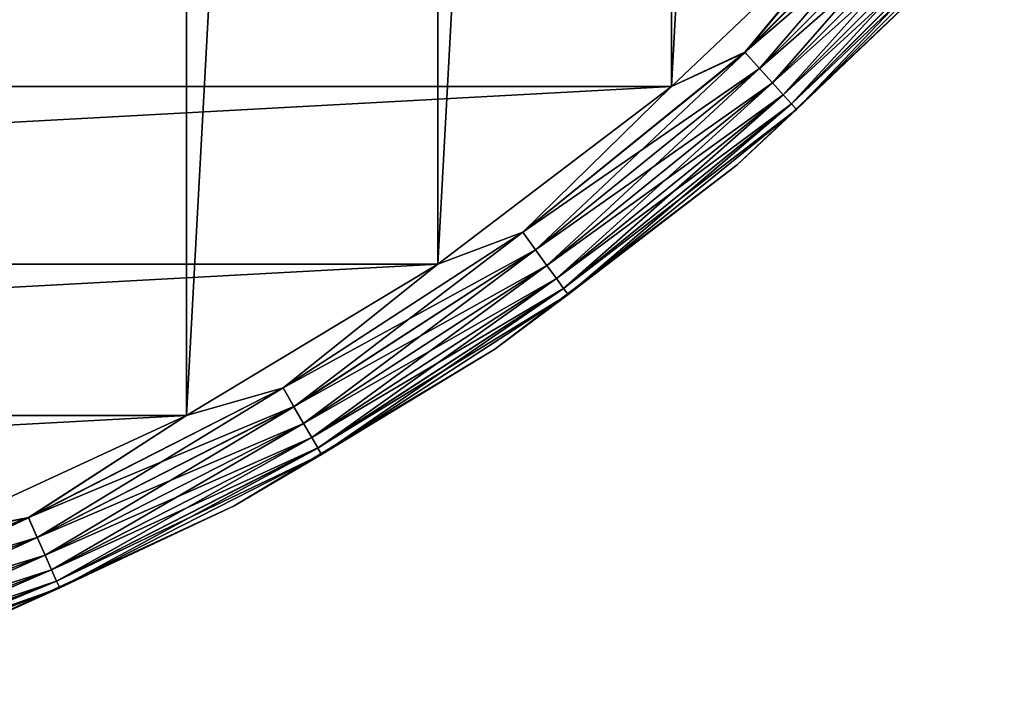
# Model space of a CAD drawing. Header units: metres. Extents: x -28 to 239, y -27 to 27.
# Tile 8 of 60: x 10.78 to 20.42, y -26.13 to -19.54. Entities that reach past the tile are written whole.
import ezdxf

# ---------------------------------------------------------------- set-up
doc = ezdxf.new("R2010")
doc.units = ezdxf.units.M
doc.layers.add('solid_10151053_XXX', color=7, linetype='CONTINUOUS')

msp = doc.modelspace()

# ---------------------------------------------------------------- linework, layer by layer
at = {"layer": 'solid_10151053_XXX'}
for points in [[(9.811584, 24.616718, -10.5), (12.416398, 23.411173, -10.5), (9.811584, -24.616718, -10.5)], [(12.416398, 23.411173, -10.5), (12.416398, -23.411173, -10.5), (9.811584, -24.616718, -10.5)], [(12.416398, 23.411173, -10.5), (14.875552, 21.930981, -10.5), (12.416398, -23.411173, -10.5)], [(14.875552, 21.930981, -10.5), (14.875552, -21.930981, -10.5), (12.416398, -23.411173, -10.5)], [(14.875552, 21.930981, -10.5), (17.160183, 20.193516, -10.5), (14.875552, -21.930981, -10.5)], [(17.160183, 20.193516, -10.5), (17.160183, -20.193516, -10.5), (14.875552, -21.930981, -10.5)], [(17.160183, 20.193516, -10.5), (19.243534, 18.219122, -10.5), (17.160183, -20.193516, -10.5)], [(19.243534, 18.219122, -10.5), (19.243534, -18.219122, -10.5), (17.160183, -20.193516, -10.5)], [(19.857891, -17.880125, -0.024823), (19.243534, -18.219122), (17.880125, -19.857891, -0.024823)], [(19.857891, -17.880125, -0.024823), (17.880125, -19.857891, -0.024823), (20.015175, -18.021744, -0.098642)], [(19.858704, -17.880857, -10.474928), (17.880857, -19.858704, -10.474928), (19.243534, -18.219122, -10.5)], [(18.022421, -20.015926, -10.400871), (17.880857, -19.858704, -10.474928), (19.858704, -17.880857, -10.474928)], [(20.015926, -18.022421, -10.400871), (18.022421, -20.015926, -10.400871), (19.858704, -17.880857, -10.474928)], [(17.880125, -19.857891, -0.024823), (18.021744, -20.015175, -0.098642), (20.015175, -18.021744, -0.098642)], [(20.015175, -18.021744, -0.098642), (18.021744, -20.015175, -0.098642), (20.15629, -18.148806, -0.217749)], [(18.149391, -20.156942, -10.281551), (18.022421, -20.015926, -10.400871), (20.015926, -18.022421, -10.400871)], [(20.156942, -18.149391, -10.281551), (18.149391, -20.156942, -10.281551), (20.015926, -18.022421, -10.400871)], [(18.021744, -20.015175, -0.098642), (18.148806, -20.15629, -0.217749), (20.15629, -18.148806, -0.217749)], [(20.15629, -18.148806, -0.217749), (18.148806, -20.15629, -0.217749), (20.274143, -18.254921, -0.376159)], [(18.255388, -20.274664, -10.122963), (18.149391, -20.156942, -10.281551), (20.156942, -18.149391, -10.281551)], [(20.274664, -18.255388, -10.122963), (18.255388, -20.274664, -10.122963), (20.156942, -18.149391, -10.281551)], [(-19.243534, -18.219122), (-17.160183, -20.193516), (19.243534, -18.219122)], [(-17.160183, -20.193516), (17.160183, -20.193516), (19.243534, -18.219122)], [(17.880857, -19.858704, -10.474928), (17.160183, -20.193516, -10.5), (19.243534, -18.219122, -10.5)], [(17.880125, -19.857891, -0.024823), (19.243534, -18.219122), (17.160183, -20.193516)], [(18.148806, -20.15629, -0.217749), (18.254921, -20.274143, -0.376159), (20.274143, -18.254921, -0.376159)], [(20.274143, -18.254921, -0.376159), (18.254921, -20.274143, -0.376159), (20.362816, -18.334763, -0.565914)], [(18.335087, -20.363178, -9.933075), (18.255388, -20.274664, -10.122963), (20.274664, -18.255388, -10.122963)], [(20.363178, -18.335087, -9.933075), (18.335087, -20.363178, -9.933075), (20.274664, -18.255388, -10.122963)], [(18.254921, -20.274143, -0.376159), (18.334763, -20.362816, -0.565914), (20.362816, -18.334763, -0.565914)], [(20.362816, -18.334763, -0.565914), (18.334763, -20.362816, -0.565914), (20.41785, -18.384315, -0.777479)], [(18.334763, -20.362816, -0.565914), (18.384315, -20.41785, -0.777479), (20.41785, -18.384315, -0.777479)], [(18.384481, -20.418036, -9.721427), (18.335087, -20.363178, -9.933075), (20.363178, -18.335087, -9.933075)], [(20.41785, -18.384315, -0.777479), (18.384315, -20.41785, -0.777479), (19.964876, -18.911736, -1)], [(20.418036, -18.384481, -9.721427), (18.384481, -20.418036, -9.721427), (20.363178, -18.335087, -9.933075)], [(20.418036, -18.384481, -9.721427), (19.964876, -18.911736, -9.5), (18.384481, -20.418036, -9.721427)], [(19.964876, -18.911736, -9.5), (19.964876, -18.911736, -1), (17.803123, -20.959457, -1)], [(18.384315, -20.41785, -0.777479), (17.803123, -20.959457, -1), (19.964876, -18.911736, -1)], [(17.803123, -20.959457, -9.5), (19.964876, -18.911736, -9.5), (17.803123, -20.959457, -1)], [(18.384481, -20.418036, -9.721427), (19.964876, -18.911736, -9.5), (17.803123, -20.959457, -9.5)], [(17.880125, -19.857891, -0.024823), (17.160183, -20.193516), (15.706461, -21.618088, -0.024823)], [(17.880125, -19.857891, -0.024823), (15.706461, -21.618088, -0.024823), (18.021744, -20.015175, -0.098642)], [(17.880857, -19.858704, -10.474928), (15.707104, -21.618973, -10.474928), (17.160183, -20.193516, -10.5)], [(15.831458, -21.790133, -10.400871), (15.707104, -21.618973, -10.474928), (17.880857, -19.858704, -10.474928)], [(18.022421, -20.015926, -10.400871), (15.831458, -21.790133, -10.400871), (17.880857, -19.858704, -10.474928)], [(15.706461, -21.618088, -0.024823), (15.830864, -21.789316, -0.098642), (18.021744, -20.015175, -0.098642)], [(18.021744, -20.015175, -0.098642), (15.830864, -21.789316, -0.098642), (18.148806, -20.15629, -0.217749)], [(15.942993, -21.943647, -10.281551), (15.831458, -21.790133, -10.400871), (18.022421, -20.015926, -10.400871)], [(18.149391, -20.156942, -10.281551), (15.942993, -21.943647, -10.281551), (18.022421, -20.015926, -10.400871)], [(-17.160183, -20.193516), (-14.875552, -21.930981), (17.160183, -20.193516)], [(-14.875552, -21.930981), (14.875552, -21.930981), (17.160183, -20.193516)], [(15.707104, -21.618973, -10.474928), (14.875552, -21.930981, -10.5), (17.160183, -20.193516, -10.5)], [(15.706461, -21.618088, -0.024823), (17.160183, -20.193516), (14.875552, -21.930981)], [(15.830864, -21.789316, -0.098642), (15.942478, -21.942938, -0.217749), (18.148806, -20.15629, -0.217749)], [(18.148806, -20.15629, -0.217749), (15.942478, -21.942938, -0.217749), (18.254921, -20.274143, -0.376159)], [(16.036104, -22.071804, -10.122963), (15.942993, -21.943647, -10.281551), (18.149391, -20.156942, -10.281551)], [(18.255388, -20.274664, -10.122963), (16.036104, -22.071804, -10.122963), (18.149391, -20.156942, -10.281551)], [(15.942478, -21.942938, -0.217749), (16.035694, -22.071239, -0.376159), (18.254921, -20.274143, -0.376159)], [(18.254921, -20.274143, -0.376159), (16.035694, -22.071239, -0.376159), (18.334763, -20.362816, -0.565914)], [(16.106113, -22.168165, -9.933075), (16.036104, -22.071804, -10.122963), (18.255388, -20.274664, -10.122963)], [(18.335087, -20.363178, -9.933075), (16.106113, -22.168165, -9.933075), (18.255388, -20.274664, -10.122963)], [(16.035694, -22.071239, -0.376159), (16.105827, -22.16777, -0.565914), (18.334763, -20.362816, -0.565914)], [(18.334763, -20.362816, -0.565914), (16.105827, -22.16777, -0.565914), (18.384315, -20.41785, -0.777479)], [(16.105827, -22.16777, -0.565914), (16.149357, -22.227684, -0.777479), (18.384315, -20.41785, -0.777479)], [(16.149504, -22.227884, -9.721427), (16.106113, -22.168165, -9.933075), (18.335087, -20.363178, -9.933075)], [(18.384315, -20.41785, -0.777479), (16.149357, -22.227684, -0.777479), (17.803123, -20.959457, -1)], [(18.384481, -20.418036, -9.721427), (16.149504, -22.227884, -9.721427), (18.335087, -20.363178, -9.933075)], [(18.384481, -20.418036, -9.721427), (17.803123, -20.959457, -9.5), (16.149504, -22.227884, -9.721427)], [(17.803123, -20.959457, -9.5), (17.803123, -20.959457, -1), (15.432644, -22.761448, -1)], [(16.149357, -22.227684, -0.777479), (15.432644, -22.761448, -1), (17.803123, -20.959457, -1)], [(15.432644, -22.761448, -9.5), (17.803123, -20.959457, -9.5), (15.432644, -22.761448, -1)], [(16.149504, -22.227884, -9.721427), (17.803123, -20.959457, -9.5), (15.432644, -22.761448, -9.5)], [(15.706461, -21.618088, -0.024823), (14.875552, -21.930981), (13.360713, -23.141434, -0.024823)], [(15.706461, -21.618088, -0.024823), (13.360713, -23.141434, -0.024823), (15.830864, -21.789316, -0.098642)], [(15.707104, -21.618973, -10.474928), (13.36126, -23.142382, -10.474928), (14.875552, -21.930981, -10.5)], [(13.467043, -23.325603, -10.400871), (13.36126, -23.142382, -10.474928), (15.707104, -21.618973, -10.474928)], [(15.831458, -21.790133, -10.400871), (13.467043, -23.325603, -10.400871), (15.707104, -21.618973, -10.474928)], [(13.360713, -23.141434, -0.024823), (13.466537, -23.324726, -0.098642), (15.830864, -21.789316, -0.098642)], [(15.830864, -21.789316, -0.098642), (13.466537, -23.324726, -0.098642), (15.942478, -21.942938, -0.217749)], [(13.56192, -23.489935, -10.281551), (13.467043, -23.325603, -10.400871), (15.831458, -21.790133, -10.400871)], [(15.942993, -21.943647, -10.281551), (13.56192, -23.489935, -10.281551), (15.831458, -21.790133, -10.400871)], [(-14.875552, -21.930981), (-12.416398, -23.411173), (14.875552, -21.930981)], [(-12.416398, -23.411173), (12.416398, -23.411173), (14.875552, -21.930981)], [(13.36126, -23.142382, -10.474928), (12.416398, -23.411173, -10.5), (14.875552, -21.930981, -10.5)], [(13.360713, -23.141434, -0.024823), (14.875552, -21.930981), (12.416398, -23.411173)], [(13.466537, -23.324726, -0.098642), (13.561481, -23.489176, -0.217749), (15.942478, -21.942938, -0.217749)], [(15.942478, -21.942938, -0.217749), (13.561481, -23.489176, -0.217749), (16.035694, -22.071239, -0.376159)], [(13.641126, -23.627123, -10.122963), (13.56192, -23.489935, -10.281551), (15.942993, -21.943647, -10.281551)], [(16.036104, -22.071804, -10.122963), (13.641126, -23.627123, -10.122963), (15.942993, -21.943647, -10.281551)], [(13.561481, -23.489176, -0.217749), (13.640776, -23.626516, -0.376159), (16.035694, -22.071239, -0.376159)], [(16.035694, -22.071239, -0.376159), (13.640776, -23.626516, -0.376159), (16.105827, -22.16777, -0.565914)], [(13.700679, -23.730272, -9.933075), (13.641126, -23.627123, -10.122963), (16.036104, -22.071804, -10.122963)], [(16.106113, -22.168165, -9.933075), (13.700679, -23.730272, -9.933075), (16.036104, -22.071804, -10.122963)], [(13.640776, -23.626516, -0.376159), (13.700436, -23.729851, -0.565914), (16.105827, -22.16777, -0.565914)], [(16.105827, -22.16777, -0.565914), (13.700436, -23.729851, -0.565914), (16.149357, -22.227684, -0.777479)], [(13.700436, -23.729851, -0.565914), (13.737464, -23.793985, -0.777479), (16.149357, -22.227684, -0.777479)], [(13.737589, -23.794201, -9.721427), (13.700679, -23.730272, -9.933075), (16.106113, -22.168165, -9.933075)], [(16.149357, -22.227684, -0.777479), (13.737464, -23.793985, -0.777479), (15.432644, -22.761448, -1)], [(16.149504, -22.227884, -9.721427), (13.737589, -23.794201, -9.721427), (16.106113, -22.168165, -9.933075)], [(16.149504, -22.227884, -9.721427), (15.432644, -22.761448, -9.5), (13.737589, -23.794201, -9.721427)], [(15.432644, -22.761448, -9.5), (15.432644, -22.761448, -1), (12.881232, -24.296581, -1)], [(13.737464, -23.793985, -0.777479), (12.881232, -24.296581, -1), (15.432644, -22.761448, -1)], [(12.881232, -24.296581, -9.5), (15.432644, -22.761448, -9.5), (12.881232, -24.296581, -1)], [(13.737589, -23.794201, -9.721427), (15.432644, -22.761448, -9.5), (12.881232, -24.296581, -9.5)], [(13.360713, -23.141434, -0.024823), (12.416398, -23.411173), (10.868584, -24.411238, -0.024823)], [(13.360713, -23.141434, -0.024823), (10.868584, -24.411238, -0.024823), (13.466537, -23.324726, -0.098642)], [(13.36126, -23.142382, -10.474928), (10.869028, -24.412237, -10.474928), (12.416398, -23.411173, -10.5)], [(10.95508, -24.605513, -10.400871), (10.869028, -24.412237, -10.474928), (13.36126, -23.142382, -10.474928)], [(13.467043, -23.325603, -10.400871), (10.95508, -24.605513, -10.400871), (13.36126, -23.142382, -10.474928)], [(10.868584, -24.411238, -0.024823), (10.954668, -24.604588, -0.098642), (13.466537, -23.324726, -0.098642)], [(13.466537, -23.324726, -0.098642), (10.954668, -24.604588, -0.098642), (13.561481, -23.489176, -0.217749)], [(11.03226, -24.778862, -10.281551), (10.95508, -24.605513, -10.400871), (13.467043, -23.325603, -10.400871)], [(13.56192, -23.489935, -10.281551), (11.03226, -24.778862, -10.281551), (13.467043, -23.325603, -10.400871)], [(-12.416398, -23.411173), (-9.811584, -24.616718), (12.416398, -23.411173)], [(-9.811584, -24.616718), (9.811584, -24.616718), (12.416398, -23.411173)], [(10.869028, -24.412237, -10.474928), (9.811584, -24.616718, -10.5), (12.416398, -23.411173, -10.5)], [(10.868584, -24.411238, -0.024823), (12.416398, -23.411173), (9.811584, -24.616718)], [(10.954668, -24.604588, -0.098642), (11.031903, -24.778059, -0.217749), (13.561481, -23.489176, -0.217749)], [(13.561481, -23.489176, -0.217749), (11.031903, -24.778059, -0.217749), (13.640776, -23.626516, -0.376159)], [(11.096691, -24.923576, -10.122963), (11.03226, -24.778862, -10.281551), (13.56192, -23.489935, -10.281551)], [(13.641126, -23.627123, -10.122963), (11.096691, -24.923576, -10.122963), (13.56192, -23.489935, -10.281551)], [(11.031903, -24.778059, -0.217749), (11.096407, -24.922937, -0.376159), (13.640776, -23.626516, -0.376159)], [(13.640776, -23.626516, -0.376159), (11.096407, -24.922937, -0.376159), (13.700436, -23.729851, -0.565914)], [(11.145136, -25.032387, -9.933075), (11.096691, -24.923576, -10.122963), (13.641126, -23.627123, -10.122963)], [(13.700679, -23.730272, -9.933075), (11.145136, -25.032387, -9.933075), (13.641126, -23.627123, -10.122963)], [(11.096407, -24.922937, -0.376159), (11.144938, -25.031942, -0.565914), (13.700436, -23.729851, -0.565914)], [(13.700436, -23.729851, -0.565914), (11.144938, -25.031942, -0.565914), (13.737464, -23.793985, -0.777479)], [(11.144938, -25.031942, -0.565914), (11.17506, -25.099596, -0.777479), (13.737464, -23.793985, -0.777479)], [(11.175161, -25.099823, -9.721427), (11.145136, -25.032387, -9.933075), (13.700679, -23.730272, -9.933075)], [(13.737464, -23.793985, -0.777479), (11.17506, -25.099596, -0.777479), (12.881232, -24.296581, -1)], [(13.737589, -23.794201, -9.721427), (11.175161, -25.099823, -9.721427), (13.700679, -23.730272, -9.933075)], [(13.737589, -23.794201, -9.721427), (12.881232, -24.296581, -9.5), (11.175161, -25.099823, -9.721427)], [(12.881232, -24.296581, -9.5), (12.881232, -24.296581, -1), (10.1788, -25.54686, -1)], [(11.17506, -25.099596, -0.777479), (10.1788, -25.54686, -1), (12.881232, -24.296581, -1)], [(10.1788, -25.54686, -9.5), (12.881232, -24.296581, -9.5), (10.1788, -25.54686, -1)], [(11.175161, -25.099823, -9.721427), (12.881232, -24.296581, -9.5), (10.1788, -25.54686, -9.5)], [(10.868584, -24.411238, -0.024823), (9.811584, -24.616718), (8.257375, -25.413588, -0.024823)], [(10.868584, -24.411238, -0.024823), (8.257375, -25.413588, -0.024823), (10.954668, -24.604588, -0.098642)], [(10.869028, -24.412237, -10.474928), (8.257713, -25.414627, -10.474928), (9.811584, -24.616718, -10.5)], [(8.323091, -25.615837, -10.400871), (8.257713, -25.414627, -10.474928), (10.869028, -24.412237, -10.474928)], [(10.95508, -24.605513, -10.400871), (8.323091, -25.615837, -10.400871), (10.869028, -24.412237, -10.474928)], [(8.257375, -25.413588, -0.024823), (8.322778, -25.614876, -0.098642), (10.954668, -24.604588, -0.098642)], [(10.954668, -24.604588, -0.098642), (8.322778, -25.614876, -0.098642), (11.031903, -24.778059, -0.217749)], [(8.381728, -25.796305, -10.281551), (8.323091, -25.615837, -10.400871), (10.95508, -24.605513, -10.400871)], [(11.03226, -24.778862, -10.281551), (8.381728, -25.796305, -10.281551), (10.95508, -24.605513, -10.400871)], [(8.322778, -25.614876, -0.098642), (8.381456, -25.795471, -0.217749), (11.031903, -24.778059, -0.217749)], [(11.031903, -24.778059, -0.217749), (8.381456, -25.795471, -0.217749), (11.096407, -24.922937, -0.376159)], [(8.430679, -25.946962, -10.122963), (8.381728, -25.796305, -10.281551), (11.03226, -24.778862, -10.281551)], [(11.096691, -24.923576, -10.122963), (8.430679, -25.946962, -10.122963), (11.03226, -24.778862, -10.281551)], [(8.381456, -25.795471, -0.217749), (8.430463, -25.946297, -0.376159), (11.096407, -24.922937, -0.376159)], [(11.096407, -24.922937, -0.376159), (8.430463, -25.946297, -0.376159), (11.144938, -25.031942, -0.565914)], [(8.467485, -26.06024, -9.933075), (8.430679, -25.946962, -10.122963), (11.096691, -24.923576, -10.122963)], [(11.145136, -25.032387, -9.933075), (8.467485, -26.06024, -9.933075), (11.096691, -24.923576, -10.122963)], [(8.430463, -25.946297, -0.376159), (8.467335, -26.059778, -0.565914), (11.144938, -25.031942, -0.565914)], [(11.144938, -25.031942, -0.565914), (8.467335, -26.059778, -0.565914), (11.17506, -25.099596, -0.777479)], [(8.490296, -26.130445, -9.721427), (8.467485, -26.06024, -9.933075), (11.145136, -25.032387, -9.933075)], [(11.175161, -25.099823, -9.721427), (8.490296, -26.130445, -9.721427), (11.145136, -25.032387, -9.933075)], [(8.467335, -26.059778, -0.565914), (8.49022, -26.130209, -0.777479), (11.17506, -25.099596, -0.777479)], [(11.17506, -25.099596, -0.777479), (8.49022, -26.130209, -0.777479), (10.1788, -25.54686, -1)], [(11.175161, -25.099823, -9.721427), (10.1788, -25.54686, -9.5), (8.490296, -26.130445, -9.721427)]]:
    msp.add_3dface(points, dxfattribs=at)

doc.saveas('drawing.dxf')
